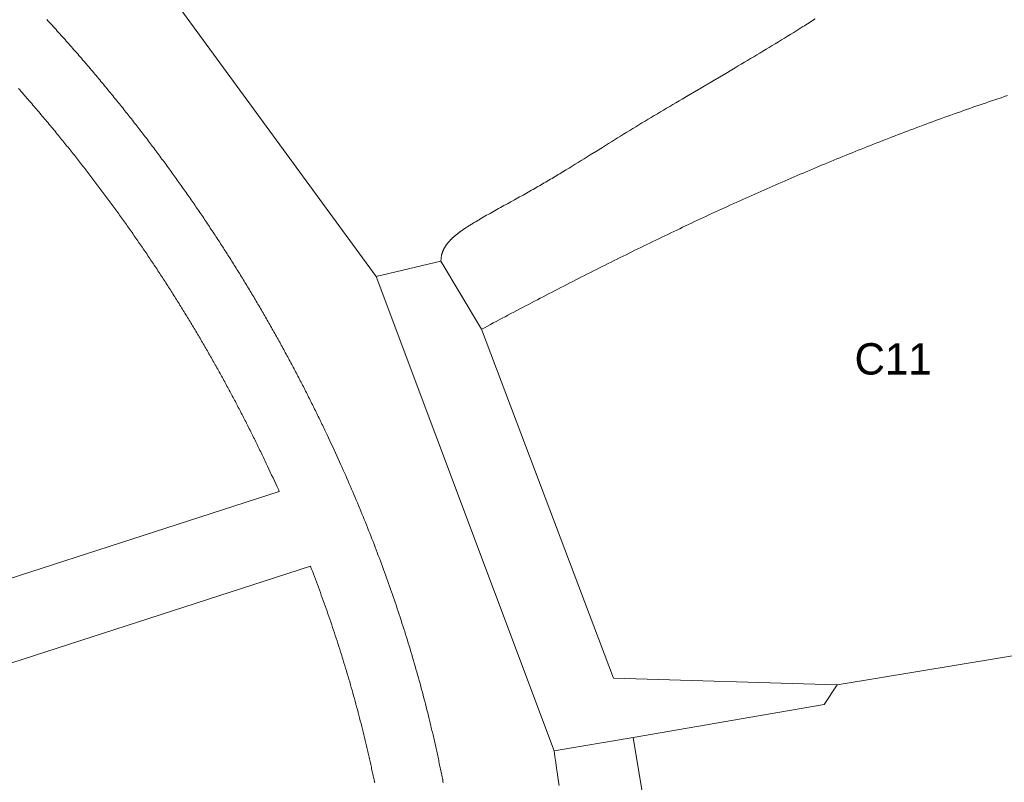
# Model space of a CAD drawing. Header units: millimetres. Extents: x -97041 to 284557, y -33528 to 335809.
# Tile 28 of 37: x 187338 to 231253, y 27037 to 61053. Entities that reach past the tile are written whole.
import ezdxf
from ezdxf.enums import TextEntityAlignment as Align

# ---------------------------------------------------------------- set-up
doc = ezdxf.new("R2010")
doc.units = ezdxf.units.MM
for name, color, linetype, lineweight in [('ANNOTATION', 7, 'Continuous', 13), ('FOOD', 1, 'Continuous', 18), ('GREEN', 3, 'Continuous', 18), ('PATH', 8, 'Continuous', 18)]:
    doc.layers.add(name, color=color, linetype=linetype, lineweight=lineweight)

msp = doc.modelspace()

# ---------------------------------------------------------------- linework, layer by layer
at = {"layer": 'FOOD'}
for points in [[(180232.862, 33967.198), (198910.035, 40009.813), (198873.837, 40090.235), (198814.762, 40220.825), (198755.489, 40351.16), (198695.958, 40481.375), (198636.174, 40611.456), (198576.129, 40741.42), (198515.825, 40871.261), (198455.265, 41000.973), (198394.44, 41130.574), (198333.354, 41260.055), (198271.688, 41390.089), (198241.236, 41454.052), (198210.403, 41518.65), (198179.504, 41583.218), (198148.534, 41647.767), (198117.503, 41712.278), (198086.409, 41776.752), (198055.244, 41841.207), (198024.005, 41905.65), (197992.716, 41970.031), (197961.36, 42034.385), (197929.929, 42098.726), (197898.428, 42163.046), (197866.872, 42227.315), (197835.257, 42291.539), (197803.563, 42355.759), (197771.798, 42419.959), (197739.971, 42484.123), (197708.089, 42548.235), (197676.131, 42612.334), (197644.106, 42676.406), (197612.018, 42740.442), (197579.859, 42804.458), (197547.64, 42868.43), (197515.35, 42932.382), (197482.993, 42996.306), (197450.568, 43060.202), (197418.075, 43124.071), (197385.524, 43187.896), (197352.904, 43251.694), (197320.208, 43315.48), (197287.453, 43379.222), (197254.63, 43442.936), (197221.731, 43506.639), (197188.768, 43570.306), (197155.749, 43633.923), (197122.654, 43697.527), (197089.495, 43761.097), (197056.263, 43824.647), (197022.964, 43888.17), (196989.608, 43951.641), (196956.167, 44015.118), (196922.671, 44078.543), (196889.101, 44141.949), (196855.468, 44205.319), (196821.769, 44268.655), (196787.994, 44331.98), (196754.154, 44395.269), (196720.246, 44458.532), (196686.272, 44521.761), (196652.226, 44584.968), (196618.115, 44648.142), (196583.943, 44711.274), (196549.688, 44774.402), (196515.369, 44837.497), (196480.986, 44900.555), (196446.524, 44963.603), (196412.006, 45026.601), (196377.419, 45089.572), (196342.757, 45152.525), (196308.03, 45215.443), (196273.229, 45278.342), (196238.355, 45341.223), (196203.42, 45404.06), (196168.428, 45466.85), (196133.347, 45529.644), (196098.202, 45592.403), (196062.991, 45655.128), (196027.71, 45717.828), (195992.363, 45780.492), (195956.933, 45843.154), (195921.451, 45905.76), (195885.888, 45968.354), (195850.257, 46030.922), (195814.562, 46093.449), (195778.789, 46155.965), (195742.954, 46218.44), (195707.049, 46280.889), (195671.059, 46343.335), (195635.012, 46405.733), (195598.908, 46468.08), (195562.715, 46530.433), (195526.45, 46592.761), (195490.129, 46655.039), (195453.727, 46717.307), (195417.255, 46779.548), (195380.724, 46841.743), (195344.113, 46903.927), (195307.422, 46966.1), (195270.673, 47028.225), (195233.854, 47090.323), (195196.961, 47152.398), (195160.001, 47214.44), (195122.958, 47276.477), (195085.862, 47338.458), (195048.696, 47400.408), (195011.436, 47462.371), (194974.11, 47524.3), (194936.73, 47586.174), (194899.277, 47648.023), (194861.734, 47709.876), (194824.129, 47771.689), (194786.47, 47833.448), (194748.714, 47895.219), (194710.892, 47956.957), (194673.016, 48018.64), (194635.052, 48080.322), (194597.013, 48141.984), (194558.905, 48203.616), (194520.738, 48265.2), (194482.49, 48326.772), (194444.159, 48388.338), (194405.784, 48449.833), (194367.317, 48511.331), (194328.767, 48572.822), (194290.168, 48634.252), (194251.491, 48695.661), (194212.737, 48757.055), (194173.909, 48818.425), (194135.014, 48879.76), (194096.043, 48941.074), (194057.004, 49002.356), (194017.889, 49063.617), (193978.698, 49124.858), (193939.433, 49186.075), (193900.101, 49247.259), (193860.7, 49308.409), (193821.215, 49369.551), (193781.664, 49430.657), (193742.036, 49491.743), (193702.336, 49552.805), (193662.57, 49613.827), (193622.724, 49674.835), (193582.803, 49735.819), (193542.809, 49796.779), (193502.747, 49857.706), (193462.613, 49918.603), (193422.395, 49979.492), (193382.11, 50040.346), (193341.752, 50101.171), (193301.312, 50161.987), (193260.806, 50222.765), (193220.225, 50283.519), (193179.561, 50344.262), (193138.84, 50404.955), (193098.038, 50465.633), (193057.148, 50526.306), (193016.2, 50586.931), (192975.183, 50647.524), (192934.077, 50708.112), (192892.897, 50768.676), (192851.654, 50829.198), (192810.332, 50889.701), (192768.929, 50950.19), (192727.456, 51010.647), (192685.908, 51071.079), (192644.279, 51131.497), (192602.583, 51191.878), (192560.811, 51252.237), (192518.961, 51312.575), (192477.038, 51372.886), (192435.048, 51433.162), (192392.972, 51493.426), (192350.811, 51553.682), (192308.591, 51613.891), (192266.297, 51674.072), (192223.92, 51734.24), (192181.473, 51794.377), (192138.947, 51854.493), (192096.332, 51914.604), (192053.666, 51974.659), (192010.913, 52034.702), (191968.078, 52094.732), (191925.172, 52154.73), (191882.19, 52214.705), (191839.141, 52274.643), (191796.007, 52334.568), (191752.797, 52394.471), (191709.507, 52454.355), (191666.143, 52514.211), (191622.701, 52574.046), (191579.19, 52633.848), (191535.594, 52693.637), (191491.931, 52753.391), (191448.196, 52813.113), (191404.368, 52872.833), (191360.463, 52932.532), (191316.49, 52992.195), (191272.441, 53051.833), (191228.309, 53111.455), (191184.103, 53171.05), (191139.827, 53230.612), (191095.465, 53290.162), (191051.018, 53349.7), (191006.509, 53409.195), (190961.922, 53468.666), (190917.24, 53528.137), (190872.497, 53587.565), (190827.684, 53646.957), (190782.777, 53706.35), (190737.782, 53765.732), (190692.735, 53825.059), (190647.608, 53884.363), (190602.38, 53943.676), (190557.087, 54002.949), (190511.726, 54062.186), (190466.28, 54121.409), (190420.75, 54180.616), (190375.145, 54239.797), (190329.469, 54298.945), (190283.705, 54358.083), (190237.862, 54417.2), (190191.95, 54476.281), (190145.95, 54535.352), (190099.876, 54594.393), (190053.725, 54653.41), (190007.488, 54712.415), (189961.178, 54771.389), (189914.789, 54830.341), (189868.32, 54889.271), (189821.773, 54948.177), (189775.147, 55007.063), (189728.438, 55065.929), (189681.659, 55124.761), (189634.8, 55183.572), (189587.837, 55242.392), (189540.82, 55301.158), (189493.72, 55359.905), (189446.541, 55418.631), (189399.283, 55477.332), (189351.928, 55536.034), (189304.508, 55594.696), (189257.009, 55653.334), (189209.429, 55711.951), (189161.769, 55770.546), (189114.037, 55829.11), (189066.244, 55887.626), (189015.332, 55949.832), (188964.379, 56011.951), (188913.329, 56074.052), (188862.219, 56136.09), (188811.029, 56198.085), (188759.737, 56260.065), (188708.376, 56321.99), (188656.923, 56383.886), (188605.373, 56445.758), (188553.75, 56507.578), (188502.039, 56569.36), (188450.228, 56631.119), (188398.332, 56692.839), (188346.338, 56754.529), (188294.24, 56816.202), (188242.06, 56877.827), (188189.797, 56939.405), (188137.425, 57000.964), (188084.935, 57062.517), (188032.367, 57124.016), (187979.702, 57185.48), (187926.917, 57246.937), (187874.042, 57308.352), (187821.058, 57369.743), (187767.967, 57431.111), (187714.782, 57492.437), (187661.477, 57553.751), (187608.052, 57615.053), (187554.53, 57676.317), (187500.902, 57737.549), (187447.159, 57798.762), (187393.297, 57859.956), (187339.318, 57921.132), (187285.219, 57982.29)], [(203170.881, 27012.452), (203157.742, 27076.123), (203144.539, 27139.746), (203131.268, 27203.335), (203117.934, 27266.869), (203104.528, 27330.387), (203091.052, 27393.883), (203077.508, 27457.345), (203063.903, 27520.75), (203050.227, 27584.132), (203036.484, 27647.486), (203022.673, 27710.798), (203008.794, 27774.093), (202994.851, 27837.334), (202980.839, 27900.555), (202966.765, 27963.716), (202952.618, 28026.871), (202938.402, 28090.006), (202924.126, 28153.077), (202909.782, 28216.121), (202895.368, 28279.145), (202880.89, 28342.13), (202866.344, 28405.085), (202851.735, 28467.998), (202837.058, 28530.878), (202822.312, 28593.744), (202807.501, 28656.572), (202792.628, 28719.349), (202777.686, 28782.106), (202762.676, 28844.842), (202747.603, 28907.53), (202732.466, 28970.183), (202717.456, 29032.004), (202686.65, 29157.984), (202655.783, 29283.008), (202624.653, 29407.912), (202593.257, 29532.712), (202561.606, 29657.37), (202529.698, 29781.892), (202497.526, 29906.306), (202465.097, 30030.593), (202432.409, 30154.754), (202399.464, 30278.8), (202366.264, 30402.714), (202332.802, 30526.522), (202299.089, 30650.204), (202265.121, 30773.755), (202230.897, 30897.197), (202196.417, 31020.522), (202161.685, 31143.728), (202126.7, 31266.815), (202091.462, 31389.789), (202055.975, 31512.636), (202020.233, 31635.375), (201984.239, 31758.006), (201947.997, 31880.517), (201911.502, 32002.924), (201874.762, 32125.205), (201837.776, 32247.364), (201800.537, 32369.424), (201763.049, 32491.38), (201725.317, 32613.216), (201687.337, 32734.944), (201649.109, 32856.571), (201610.643, 32978.068), (201571.927, 33099.467), (201532.965, 33220.769), (201493.76, 33341.957), (201454.314, 33463.035), (201414.626, 33584.004), (201374.697, 33704.861), (201334.52, 33825.633), (201294.103, 33946.301), (201253.451, 34066.846), (201212.556, 34187.297), (201171.422, 34307.643), (201130.048, 34427.89), (201088.433, 34548.045), (201046.586, 34668.083), (201004.5, 34788.021), (200962.173, 34907.877), (200919.615, 35027.616), (200876.822, 35147.253), (200833.787, 35266.812), (200790.521, 35386.268), (200747.025, 35505.612), (200703.295, 35624.861), (200659.326, 35744.027), (200615.127, 35863.095), (200570.697, 35982.064), (200526.038, 36100.936), (200481.144, 36219.721), (200436.022, 36338.41), (200390.671, 36457.003), (200345.088, 36575.51), (200305.594, 36677.597), (179767.138, 30032.802)]]:
    msp.add_lwpolyline(points, dxfattribs=at)
at = {"layer": 'GREEN'}
for points in [[(203239.329, 49595.641), (188844.28, 69278.666)], [(222812.495, 61086.785), (222744.999, 61043.678), (222677.442, 61000.63), (222609.825, 60957.639), (222542.148, 60914.706), (222474.413, 60871.829), (222406.621, 60829.007), (222338.772, 60786.24), (222270.867, 60743.527), (222134.896, 60658.26), (221998.715, 60573.199), (221862.331, 60488.338), (221725.752, 60403.671), (221588.986, 60319.192), (221452.04, 60234.894), (221314.923, 60150.77), (221177.642, 60066.816), (221040.204, 59983.024), (220902.618, 59899.389), (220764.891, 59815.903), (220627.03, 59732.562), (220489.045, 59649.358), (220350.941, 59566.285), (220212.727, 59483.337), (220074.411, 59400.508), (219936.001, 59317.791), (219797.503, 59235.181), (219658.926, 59152.67), (219520.278, 59070.253), (219381.566, 58987.924), (219242.797, 58905.676), (219103.98, 58823.503), (218826.232, 58659.357), (218548.383, 58495.435), (218270.495, 58331.688), (217714.845, 58004.519), (217437.208, 57840.996), (217159.778, 57677.447), (216882.616, 57513.824), (216744.156, 57431.968), (216605.786, 57350.074), (216467.513, 57268.137), (216329.347, 57186.149), (216191.294, 57104.105), (216053.362, 57021.998), (215915.558, 56939.823), (215777.892, 56857.572), (215640.37, 56775.24), (215502.999, 56692.82), (215365.789, 56610.306), (215228.745, 56527.692), (215091.877, 56444.971), (214955.192, 56362.138), (214818.697, 56279.186), (214682.401, 56196.108), (214546.31, 56112.899), (214410.433, 56029.552), (214274.771, 55946.065), (214139.302, 55862.448), (214003.996, 55778.714), (213868.826, 55694.877), (213733.761, 55610.952), (213598.773, 55526.952), (213328.915, 55358.781), (213059.019, 55190.477), (212788.855, 55022.149), (212653.601, 54938.011), (212518.193, 54853.908), (212382.603, 54769.854), (212246.802, 54685.863), (212110.761, 54601.95), (211974.452, 54518.127), (211837.844, 54434.408), (211700.911, 54350.808), (211632.312, 54309.057), (211563.622, 54267.34), (211494.835, 54225.66), (211425.949, 54184.018), (211356.959, 54142.416), (211287.863, 54100.856), (211218.656, 54059.339), (211149.335, 54017.867), (211079.897, 53976.442), (211010.337, 53935.066), (210940.653, 53893.739), (210870.84, 53852.465), (210800.895, 53811.245), (210730.814, 53770.08), (210660.594, 53728.972), (210590.231, 53687.923), (210519.722, 53646.935), (210449.063, 53606.009), (210378.25, 53565.148), (210307.28, 53524.352), (210236.149, 53483.624), (210164.853, 53442.964), (210093.389, 53402.376), (210021.754, 53361.861), (209944.518, 53318.368), (209867.101, 53274.954), (209789.525, 53231.614), (209711.812, 53188.341), (209633.984, 53145.128), (209556.063, 53101.969), (209400.03, 53015.786), (209243.888, 52929.742), (209087.812, 52843.784), (208931.979, 52757.861), (208854.208, 52714.897), (208776.563, 52671.922), (208699.067, 52628.93), (208621.741, 52585.914), (208544.607, 52542.869), (208467.687, 52499.787), (208391.003, 52456.663), (208314.577, 52413.489), (208238.431, 52370.259), (208162.587, 52326.968), (208087.067, 52283.607), (208011.893, 52240.172), (207937.086, 52196.655), (207862.669, 52153.05), (207825.613, 52131.213), (207788.663, 52109.351), (207751.822, 52087.464), (207715.091, 52065.551), (207678.475, 52043.611), (207641.975, 52021.644), (207605.594, 51999.648), (207569.336, 51977.623), (207533.328, 51955.643), (207497.458, 51933.627), (207461.74, 51911.572), (207426.189, 51889.471), (207390.817, 51867.319), (207355.64, 51845.11), (207320.671, 51822.841), (207285.924, 51800.505), (207251.413, 51778.097), (207217.153, 51755.611), (207183.158, 51733.044), (207149.44, 51710.388), (207116.015, 51687.64), (207082.897, 51664.794), (207050.099, 51641.844), (207017.636, 51618.785), (207001.535, 51607.214), (206985.522, 51595.613), (206969.6, 51583.982), (206953.77, 51572.321), (206938.035, 51560.629), (206922.395, 51548.905), (206906.853, 51537.149), (206891.411, 51525.359), (206876.07, 51513.536), (206860.831, 51501.678), (206845.698, 51489.786), (206830.671, 51477.857), (206815.752, 51465.893), (206800.943, 51453.891), (206786.246, 51441.851), (206771.662, 51429.773), (206757.194, 51417.657), (206742.843, 51405.5), (206728.61, 51393.303), (206714.498, 51381.065), (206700.508, 51368.786), (206686.642, 51356.464), (206672.902, 51344.1), (206659.29, 51331.692), (206645.807, 51319.239), (206632.454, 51306.742), (206619.235, 51294.199), (206606.15, 51281.609), (206593.202, 51268.973), (206580.391, 51256.29), (206567.721, 51243.558), (206555.192, 51230.777), (206542.806, 51217.947), (206530.565, 51205.067), (206518.472, 51192.135), (206506.527, 51179.153), (206494.732, 51166.118), (206483.089, 51153.03), (206471.6, 51139.889), (206460.267, 51126.694), (206449.091, 51113.444), (206438.074, 51100.138), (206427.218, 51086.777), (206416.525, 51073.359), (206405.996, 51059.883), (206395.634, 51046.349), (206385.439, 51032.757), (206375.414, 51019.105), (206365.56, 51005.393), (206355.88, 50991.621), (206346.374, 50977.787), (206337.045, 50963.891), (206327.895, 50949.933), (206318.924, 50935.911), (206310.136, 50921.825), (206301.531, 50907.675), (206293.112, 50893.459), (206284.88, 50879.177), (206276.837, 50864.829), (206268.985, 50850.414), (206261.325, 50835.93), (206253.86, 50821.378), (206246.59, 50806.757), (206239.518, 50792.066), (206232.646, 50777.304), (206225.975, 50762.471), (206219.507, 50747.567), (206213.243, 50732.589), (206207.187, 50717.539), (206201.338, 50702.415), (206195.7, 50687.216), (206190.273, 50671.942), (206185.06, 50656.593), (206180.062, 50641.167), (206175.281, 50625.663), (206170.719, 50610.082), (206166.378, 50594.423), (206162.258, 50578.685), (206158.363, 50562.866), (206154.694, 50546.968), (206151.252, 50530.988), (206148.04, 50514.927), (206145.059, 50498.783), (206142.311, 50482.556), (206139.797, 50466.246), (206137.519, 50449.851), (206135.48, 50433.371), (206133.681, 50416.806), (206132.123, 50400.154), (206130.808, 50383.415), (206129.739, 50366.589), (206128.917, 50349.674), (206128.343, 50332.67), (206128.02, 50315.577), (206127.948, 50298.394), (206128.131, 50281.119)], [(231389.106, 57666.111), (231248.79, 57619.622), (231108.552, 57572.94), (230968.395, 57526.066), (230828.317, 57479.001), (230688.318, 57431.745), (230548.397, 57384.299), (230408.555, 57336.663), (230268.792, 57288.839), (230129.106, 57240.826), (229989.498, 57192.626), (229849.967, 57144.238), (229710.514, 57095.665), (229571.137, 57046.906), (229431.837, 56997.963), (229292.613, 56948.835), (229153.466, 56899.523), (229014.394, 56850.029), (228875.397, 56800.353), (228736.476, 56750.495), (228597.629, 56700.455), (228458.858, 56650.236), (228320.16, 56599.837), (228181.537, 56549.26), (228042.988, 56498.504), (227904.512, 56447.57), (227766.109, 56396.459), (227627.78, 56345.173), (227489.523, 56293.71), (227351.339, 56242.073), (227213.227, 56190.261), (227075.186, 56138.276), (226937.218, 56086.117), (226799.321, 56033.787), (226661.495, 55981.285), (226523.739, 55928.611), (226386.055, 55875.768), (226248.44, 55822.754), (226110.896, 55769.572), (225973.421, 55716.221), (225836.016, 55662.703), (225698.68, 55609.018), (225561.413, 55555.166), (225424.214, 55501.149), (225287.084, 55446.966), (225150.022, 55392.619), (225013.028, 55338.109), (224876.101, 55283.435), (224739.242, 55228.599), (224602.45, 55173.601), (224465.724, 55118.442), (224329.065, 55063.123), (224192.472, 55007.644), (224055.945, 54952.006), (223919.483, 54896.209), (223783.087, 54840.255), (223646.756, 54784.143), (223510.489, 54727.875), (223374.288, 54671.452), (223238.15, 54614.873), (223102.077, 54558.139), (222966.067, 54501.252), (222830.121, 54444.212), (222694.237, 54387.019), (222558.417, 54329.674), (222422.659, 54272.179), (222286.964, 54214.532), (222151.331, 54156.736), (222015.759, 54098.791), (221880.249, 54040.697), (221744.801, 53982.455), (221609.413, 53924.066), (221474.086, 53865.531), (221338.819, 53806.849), (221203.613, 53748.023), (221068.466, 53689.051), (220933.379, 53629.936), (220798.352, 53570.678), (220663.383, 53511.277), (220528.473, 53451.734), (220393.622, 53392.05), (220258.829, 53332.225), (220124.094, 53272.261), (219989.417, 53212.157), (219854.797, 53151.914), (219720.234, 53091.534), (219585.728, 53031.016), (219451.279, 52970.362), (219316.886, 52909.571), (219182.549, 52848.646), (219048.267, 52787.585), (218914.042, 52726.391), (218779.871, 52665.063), (218645.756, 52603.603), (218511.695, 52542.011), (218377.688, 52480.287), (218243.736, 52418.433), (218109.838, 52356.448), (217975.993, 52294.334), (217842.201, 52232.092), (217708.463, 52169.721), (217574.777, 52107.224), (217441.144, 52044.599), (217307.563, 51981.848), (217174.034, 51918.972), (217040.556, 51855.971), (216907.13, 51792.846), (216773.755, 51729.598), (216640.431, 51666.227), (216507.158, 51602.734), (216373.935, 51539.119), (216240.761, 51475.384), (216107.638, 51411.528), (215974.564, 51347.553), (215841.539, 51283.459), (215708.564, 51219.248), (215575.636, 51154.918), (215442.758, 51090.472), (215309.927, 51025.91), (215177.144, 50961.232), (215044.409, 50896.439), (214911.721, 50831.532), (214779.08, 50766.512), (214646.486, 50701.379), (214513.938, 50636.133), (214381.437, 50570.776), (214248.981, 50505.309), (214116.571, 50439.731), (213984.207, 50374.043), (213851.887, 50308.247), (213719.613, 50242.342), (213587.383, 50176.33), (213455.197, 50110.211), (213323.055, 50043.986), (213190.957, 49977.655), (213058.902, 49911.219), (212926.891, 49844.679), (212794.922, 49778.035), (212662.996, 49711.289), (212531.113, 49644.44), (212399.272, 49577.489), (212267.472, 49510.438), (212135.714, 49443.286), (212003.997, 49376.035), (211872.321, 49308.684), (211740.686, 49241.236), (211609.092, 49173.689), (211477.537, 49106.046), (211346.023, 49038.306), (211214.548, 48970.471), (211083.112, 48902.541), (210951.716, 48834.516), (210820.358, 48766.398), (210689.039, 48698.186), (210557.758, 48629.883), (210426.515, 48561.487), (210295.31, 48493.001), (210164.142, 48424.424), (210033.011, 48355.757), (209901.918, 48287.002), (209770.861, 48218.158), (209639.84, 48149.226), (209508.855, 48080.207), (209377.906, 48011.102), (209246.993, 47941.911), (209116.115, 47872.634), (208985.272, 47803.274), (208854.463, 47733.83), (208723.689, 47664.302), (208592.949, 47594.692), (208462.243, 47525), (208331.571, 47455.228), (208200.932, 47385.374), (208070.326, 47315.441), (207939.753, 47245.429)], [(206128.131, 50281.119), (203239.329, 49595.641)], [(206128.131, 50281.119), (207939.753, 47245.429)], [(211171.294, 28443.733), (203239.329, 49595.641)], [(207939.753, 47245.429), (213815.283, 31675.274), (223803.684, 31381.498)], [(252226.56, 36081.922), (223803.684, 31381.498)], [(223803.684, 31381.498), (223216.131, 30500.168), (214696.612, 29031.286)], [(214696.612, 29031.286), (211171.294, 28443.733)], [(214696.612, 29031.286), (215577.942, 23743.309)], [(211397.382, 26887.657), (211360.04, 27147.143), (211322.551, 27406.569), (211284.924, 27665.937), (211247.167, 27925.252), (211209.287, 28184.516), (211171.294, 28443.733)]]:
    msp.add_lwpolyline(points, dxfattribs=at)
at = {"layer": 'PATH'}
for points in [[(188548.77, 61056.519), (188607.681, 60992.766), (188666.445, 60929.004), (188725.064, 60865.234), (188783.537, 60801.455), (188841.867, 60737.667), (188900.055, 60673.869), (188958.101, 60610.062), (189016.007, 60546.244), (189073.774, 60482.415), (189131.402, 60418.575), (189188.894, 60354.723), (189246.249, 60290.86), (189303.47, 60226.984), (189360.557, 60163.095), (189417.512, 60099.193), (189474.335, 60035.278), (189531.027, 59971.348), (189587.59, 59907.404), (189644.025, 59843.445), (189700.333, 59779.471), (189756.515, 59715.481), (189812.571, 59651.476), (189868.504, 59587.453), (189924.314, 59523.414), (189980.003, 59459.358), (190035.571, 59395.284), (190091.019, 59331.192), (190146.349, 59267.082), (190201.562, 59202.952), (190256.658, 59138.804), (190311.64, 59074.636), (190366.507, 59010.447), (190421.262, 58946.238), (190475.905, 58882.009), (190530.437, 58817.758), (190584.859, 58753.485), (190639.173, 58689.19), (190693.38, 58624.873), (190747.48, 58560.533), (190801.475, 58496.17), (190855.366, 58431.783), (190909.154, 58367.371), (190962.839, 58302.936), (191016.425, 58238.475), (191069.91, 58173.989), (191123.296, 58109.478), (191176.586, 58044.94), (191229.778, 57980.375), (191282.875, 57915.784), (191335.878, 57851.166), (191388.788, 57786.519), (191438.516, 57725.633), (191488.162, 57664.721), (191537.726, 57603.785), (191587.209, 57542.823), (191636.61, 57481.837), (191685.93, 57420.825), (191735.169, 57359.788), (191784.327, 57298.727), (191833.403, 57237.64), (191882.399, 57176.528), (191931.313, 57115.39), (191980.146, 57054.228), (192028.899, 56993.041), (192077.57, 56931.828), (192126.161, 56870.59), (192174.671, 56809.326), (192223.1, 56748.038), (192271.448, 56686.724), (192319.716, 56625.385), (192367.903, 56564.02), (192416.01, 56502.63), (192464.036, 56441.215), (192511.982, 56379.774), (192559.848, 56318.307), (192607.633, 56256.816), (192655.338, 56195.298), (192702.963, 56133.756), (192750.508, 56072.187), (192797.972, 56010.594), (192845.357, 55948.974), (192892.662, 55887.329), (192939.886, 55825.659), (192987.031, 55763.962), (193034.096, 55702.24), (193081.082, 55640.493), (193127.987, 55578.719), (193174.813, 55516.92), (193221.56, 55455.095), (193268.227, 55393.245), (193314.814, 55331.368), (193361.322, 55269.466), (193407.751, 55207.538), (193454.1, 55145.584), (193500.37, 55083.604), (193546.561, 55021.599), (193592.673, 54959.567), (193638.705, 54897.51), (193684.659, 54835.426), (193730.534, 54773.316), (193776.329, 54711.181), (193822.046, 54649.019), (193867.684, 54586.832), (193913.244, 54524.618), (193958.724, 54462.378), (194004.126, 54400.112), (194049.449, 54337.82), (194094.694, 54275.501), (194139.86, 54213.157), (194184.948, 54150.786), (194229.958, 54088.389), (194274.889, 54025.966), (194319.742, 53963.517), (194364.516, 53901.041), (194409.213, 53838.539), (194453.831, 53776.01), (194498.372, 53713.456), (194542.834, 53650.874), (194587.218, 53588.267), (194631.525, 53525.633), (194675.754, 53462.972), (194719.905, 53400.285), (194763.978, 53337.572), (194807.973, 53274.832), (194851.891, 53212.065), (194895.732, 53149.272), (194939.495, 53086.452), (194983.18, 53023.606), (195026.788, 52960.733), (195070.319, 52897.833), (195113.772, 52834.907), (195157.148, 52771.954), (195200.447, 52708.975), (195243.669, 52645.968), (195286.814, 52582.935), (195329.882, 52519.875), (195372.873, 52456.788), (195415.786, 52393.675), (195458.624, 52330.534), (195501.384, 52267.367), (195544.067, 52204.173), (195586.674, 52140.951), (195629.205, 52077.703), (195671.658, 52014.428), (195714.035, 51951.126), (195756.336, 51887.797), (195798.56, 51824.441), (195840.708, 51761.058), (195882.78, 51697.648), (195924.775, 51634.211), (195966.695, 51570.746), (196008.538, 51507.255), (196050.305, 51443.736), (196091.996, 51380.19), (196133.611, 51316.617), (196175.15, 51253.017), (196216.613, 51189.39), (196258, 51125.735), (196299.312, 51062.053), (196340.548, 50998.343), (196381.708, 50934.607), (196422.793, 50870.843), (196463.802, 50807.051), (196504.736, 50743.232), (196545.594, 50679.386), (196586.377, 50615.513), (196627.085, 50551.611), (196667.717, 50487.683), (196708.274, 50423.727), (196748.756, 50359.743), (196789.163, 50295.732), (196829.495, 50231.693), (196869.752, 50167.626), (196909.933, 50103.532), (196950.041, 50039.411), (196990.073, 49975.261), (197030.03, 49911.084), (197069.913, 49846.88), (197109.721, 49782.647), (197149.454, 49718.387), (197189.113, 49654.099), (197228.698, 49589.783), (197268.208, 49525.44), (197307.643, 49461.068), (197347.005, 49396.669), (197386.292, 49332.242), (197425.504, 49267.787), (197464.643, 49203.304), (197503.708, 49138.793), (197542.698, 49074.254), (197581.614, 49009.687), (197620.457, 48945.092), (197659.226, 48880.47), (197697.92, 48815.819), (197736.541, 48751.14), (197775.089, 48686.432), (197813.562, 48621.697), (197851.962, 48556.934), (197890.288, 48492.142), (197928.541, 48427.322), (197966.721, 48362.474), (198004.827, 48297.598), (198042.859, 48232.694), (198080.819, 48167.761), (198118.705, 48102.8), (198156.518, 48037.81), (198194.258, 47972.793), (198231.925, 47907.747), (198269.518, 47842.672), (198307.039, 47777.569), (198344.487, 47712.438), (198381.862, 47647.278), (198419.164, 47582.09), (198456.394, 47516.873), (198493.55, 47451.628), (198530.635, 47386.354), (198567.646, 47321.052), (198604.585, 47255.721), (198641.452, 47190.362), (198678.246, 47124.973), (198714.968, 47059.557), (198751.617, 46994.111), (198788.195, 46928.637), (198824.7, 46863.134), (198861.132, 46797.603), (198897.493, 46732.042), (198933.782, 46666.453), (198969.999, 46600.835), (199006.144, 46535.188), (199042.217, 46469.513), (199078.218, 46403.808), (199114.147, 46338.075), (199150.005, 46272.313), (199185.791, 46206.521), (199221.506, 46140.701), (199257.149, 46074.852), (199292.72, 46008.974), (199328.22, 45943.067), (199363.649, 45877.13), (199399.006, 45811.165), (199434.292, 45745.171), (199469.507, 45679.147), (199504.651, 45613.095), (199539.723, 45547.013), (199574.725, 45480.902), (199609.655, 45414.762), (199644.515, 45348.592), (199679.304, 45282.394), (199714.021, 45216.166), (199748.669, 45149.909), (199783.245, 45083.622), (199817.751, 45017.307), (199852.186, 44950.961), (199886.55, 44884.587), (199920.844, 44818.183), (199955.068, 44751.75), (199989.221, 44685.287), (200023.304, 44618.795), (200057.317, 44552.273), (200091.259, 44485.722), (200125.131, 44419.141), (200158.933, 44352.531), (200192.665, 44285.891), (200226.327, 44219.222), (200259.919, 44152.523), (200293.441, 44085.794), (200326.894, 44019.035), (200360.276, 43952.247), (200393.589, 43885.43), (200426.832, 43818.582), (200460.005, 43751.705), (200493.109, 43684.798), (200526.144, 43617.861), (200559.109, 43550.895), (200592.004, 43483.898), (200624.83, 43416.872), (200657.587, 43349.816), (200690.275, 43282.73), (200722.893, 43215.614), (200755.442, 43148.468), (200787.923, 43081.292), (200820.334, 43014.086), (200852.676, 42946.851), (200884.949, 42879.585), (200917.154, 42812.289), (200949.289, 42744.963), (200981.356, 42677.607), (201045.284, 42542.804), (201108.937, 42407.881), (201172.317, 42272.837), (201235.423, 42137.672), (201298.256, 42002.385), (201360.816, 41866.978), (201423.104, 41731.449), (201485.12, 41595.798), (201546.866, 41460.025), (201608.34, 41324.131), (201662.724, 41203.304), (201716.895, 41082.38), (201770.851, 40961.36), (201824.591, 40840.241), (201878.115, 40719.023), (201931.423, 40597.707), (201984.513, 40476.292), (202037.385, 40354.777), (202090.038, 40233.161), (202142.472, 40111.445), (202194.686, 39989.628), (202246.68, 39867.708), (202298.451, 39745.687), (202350.001, 39623.563), (202401.328, 39501.336), (202452.432, 39379.005), (202503.312, 39256.57), (202553.967, 39134.03), (202604.396, 39011.385), (202654.6, 38888.635), (202704.577, 38765.779), (202754.326, 38642.816), (202803.848, 38519.746), (202853.141, 38396.569), (202902.204, 38273.284), (202951.038, 38149.89), (202999.64, 38026.388), (203048.012, 37902.776), (203096.151, 37779.054), (203144.058, 37655.222)], [(203144.058, 37655.222), (203164.342, 37602.486), (203191.731, 37531.279)], [(203191.731, 37531.279), (203144.058, 37655.222)], [(203191.731, 37531.279), (203239.171, 37407.225), (203286.375, 37283.059), (203333.345, 37158.781), (203380.078, 37034.39), (203426.575, 36909.886), (203472.834, 36785.268), (203518.856, 36660.536), (203564.639, 36535.689), (203610.182, 36410.728), (203655.485, 36285.65), (203700.548, 36160.457), (203745.37, 36035.147), (203789.949, 35909.72), (203834.286, 35784.175), (203878.38, 35658.513), (203922.229, 35532.732), (203965.834, 35406.832), (204009.194, 35280.813), (204052.308, 35154.673), (204095.175, 35028.414), (204137.795, 34902.033), (204180.166, 34775.531), (204222.29, 34648.908), (204264.164, 34522.162), (204305.788, 34395.293), (204347.161, 34268.301), (204388.283, 34141.185), (204429.153, 34013.945), (204469.771, 33886.581), (204510.135, 33759.091), (204550.245, 33631.475), (204590.101, 33503.734), (204629.701, 33375.866), (204669.046, 33247.87), (204708.134, 33119.748), (204746.965, 32991.497), (204785.537, 32863.117), (204823.851, 32734.609), (204861.906, 32605.971), (204899.701, 32477.203), (204937.236, 32348.305), (204974.509, 32219.276), (205011.52, 32090.116), (205048.269, 31960.823), (205084.754, 31831.399), (205120.976, 31701.841), (205156.933, 31572.15), (205192.625, 31442.326), (205228.05, 31312.367), (205263.21, 31182.273), (205298.102, 31052.044), (205332.726, 30921.68), (205367.082, 30791.179), (205401.168, 30660.542), (205434.985, 30529.767), (205468.531, 30398.855), (205501.805, 30267.805), (205534.808, 30136.616), (205567.539, 30005.289), (205599.996, 29873.821), (205632.179, 29742.214), (205648.168, 29676.358), (205664.088, 29610.466), (205679.939, 29544.54), (205695.721, 29478.578), (205711.435, 29412.58), (205727.079, 29346.547), (205742.654, 29280.479), (205758.16, 29214.375), (205773.597, 29148.236), (205788.964, 29082.061), (205804.262, 29015.85), (205819.49, 28949.604), (205834.649, 28883.321), (205849.738, 28817.003), (205864.757, 28750.649), (205879.706, 28684.258), (205894.586, 28617.832), (205909.395, 28551.37), (205924.134, 28484.871), (205938.803, 28418.336), (205953.401, 28351.765), (205967.93, 28285.157), (205982.387, 28218.513), (205996.775, 28151.833), (206011.091, 28085.115), (206025.337, 28018.362), (206039.512, 27951.571), (206053.617, 27884.744), (206067.65, 27817.88), (206081.612, 27750.98), (206095.503, 27684.042), (206109.323, 27617.067), (206123.072, 27550.056), (206136.749, 27483.007), (206150.355, 27415.921), (206163.889, 27348.798), (206177.352, 27281.637), (206190.743, 27214.44), (206204.062, 27147.204), (206217.309, 27079.932), (206230.484, 27012.622)]]:
    msp.add_lwpolyline(points, dxfattribs=at)

# ---------------------------------------------------------------- texts
at = {"layer": 'ANNOTATION'}
msp.add_text('C11', height=1400, dxfattribs=at).set_placement((226293.163, 45923.434), align=Align.MIDDLE_CENTER)

doc.saveas('drawing.dxf')
